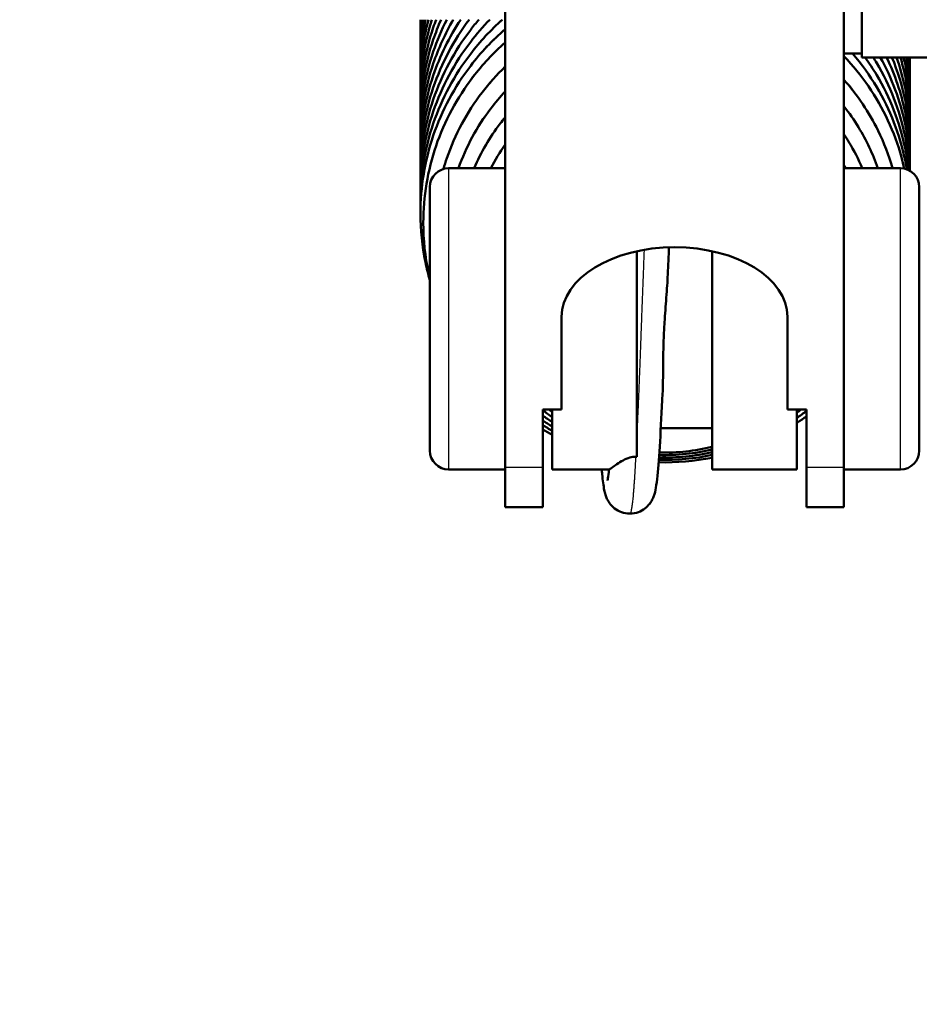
# Model space of a CAD drawing. Header units: millimetres. Extents: x 247 to 1050, y 34 to 1073.
# Tile 50 of 60: x 290 to 314, y 793 to 819. Entities that reach past the tile are written whole.
import ezdxf

# ---------------------------------------------------------------- set-up
doc = ezdxf.new("R2010")
doc.units = ezdxf.units.MM
doc.header["$LTSCALE"] = 0.75
doc.layers.add('Visible', color=7, linetype='Continuous', lineweight=50)
doc.layers.add('Visible Narrow', color=7, linetype='Continuous', lineweight=25)

msp = doc.modelspace()

# ---------------------------------------------------------------- linework, layer by layer
at = {"layer": 'Visible', "extrusion": (-1e-16, -1, 2.967e-13)}
for p, q in [((303.177, 840.115, -82.135), (303.177, 807.557, -123.807)), ((312.177, 807.557, -123.807), (312.177, 840.115, -82.135)), ((312.652, 818.541, -111.598), (312.177, 818.541, -111.598)), ((317.652, 818.441, -111.598), (312.652, 818.441, -111.598)), ((303.177, 815.497, -126.886), (301.677, 815.497, -126.886)), ((312.177, 815.497, -126.886), (313.677, 815.497, -126.886)), ((304.677, 809.09, -121.845), (304.677, 811.553, -118.693)), ((310.677, 809.09, -121.845), (310.677, 811.553, -118.693)), ((304.677, 809.09, -121.845), (304.177, 809.09, -121.845)), ((304.177, 807.557, -123.807), (304.177, 809.09, -121.845)), ((311.177, 809.09, -121.845), (310.677, 809.09, -121.845)), ((311.177, 807.557, -123.807), (311.177, 809.09, -121.845)), ((308.677, 808.597, -126.886), (307.312, 808.597, -126.886)), ((303.177, 807.497, -126.886), (301.677, 807.497, -126.886)), ((305.937, 807.497, -126.886), (304.427, 807.497, -126.886)), ((310.927, 807.497, -126.886), (308.677, 807.497, -126.886)), ((312.177, 807.497, -126.886), (313.677, 807.497, -126.886)), ((303.177, 806.497, -126.886), (304.177, 806.497, -126.886)), ((311.177, 806.497, -126.886), (312.177, 806.497, -126.886))]:
    msp.add_line(p, q, dxfattribs=at)
at = {"layer": 'Visible', "extrusion": (0, -2.967e-13, -1)}
for centre, radius, start, end in [((-335.177, 823.441, 257.24), 85.3, 298.01287, 73.77933), ((-301.677, 814.997, 126.886), 0.5, 0, 90), ((-313.677, 814.997, 126.886), 0.5, 90, 180), ((-301.677, 807.997, 126.886), 0.5, 270, 0), ((-313.677, 807.997, 126.886), 0.5, 180, 270)]:
    msp.add_arc(centre, radius, start, end, dxfattribs=at)
at = {"layer": 'Visible', "extrusion": (1, -1e-16, 0)}
for centre, radius, start, end in [((823.441, -111.598, 312.652), 5, 0, 180), ((811.497, -126.886, 314.177), 3.5, 0, 180), ((811.497, -126.886, 306.677), 4, 63.3053, 156.3615), ((811.497, -126.886, 308.677), 4, 63.3053, 180), ((811.497, -126.886, 304.427), 4, 126.9964, 180), ((811.497, -126.886, 310.927), 4, 126.9964, 180), ((811.497, -126.886, 311.177), 5, 142, 180), ((811.497, -126.886, 312.177), 5, 142, 180)]:
    msp.add_arc(centre, radius, start, end, dxfattribs=at)
at = {"layer": 'Visible', "extrusion": (-1, 1e-16, 0)}
for centre, radius, end in [((-811.497, -126.886, -301.177), 3.5, 180), ((-811.497, -126.886, -303.177), 5, 38), ((-811.497, -126.886, -304.177), 5, 38)]:
    msp.add_arc(centre, radius, 0, end, dxfattribs=at)
at = {"layer": 'Visible', "extrusion": (-1.3e-15, -0.788011, 0.615661)}
msp.add_arc((307.677, 406.11, -712.587), 3, 0, 180, dxfattribs=at)
at = {"layer": 'Visible', "extrusion": (2.78922e-05, 0.916097, -0.400957)}
msp.add_ellipse((306.657, 807.799, -125.359), major_axis=(-0.137, 0.006, 0.013), ratio=0.627706, start_param=1.404731, end_param=1.652205, dxfattribs=at)
at = {"layer": 'Visible'}
for points, knots in [([(300.927, 814.616, -144.042), (300.927, 815.314, -143.959), (301.044, 816.021, -143.876), (301.495, 817.346, -143.72), (301.834, 817.98, -143.648), (302.511, 818.863, -143.554), (302.794, 819.167, -143.523), (303.102, 819.441, -143.496)], [0, 0, 0, 0, 0.210811, 0.210811, 0.4222445, 0.4222445, 0.545616, 0.545616, 0.545616, 0.545616]), ([(300.927, 814.935, -145.795), (300.927, 815.633, -145.712), (301.044, 816.34, -145.628), (301.495, 817.664, -145.472), (301.834, 818.299, -145.401), (302.418, 819.06, -145.32), (302.588, 819.256, -145.299), (302.768, 819.441, -145.281)], [0, 0, 0, 0, 0.210811, 0.210811, 0.4222445, 0.4222445, 0.4996369, 0.4996369, 0.4996369, 0.4996369]), ([(300.927, 815.254, -147.547), (300.927, 815.952, -147.465), (301.044, 816.659, -147.381), (301.495, 817.983, -147.225), (301.834, 818.618, -147.154), (302.331, 819.265, -147.085), (302.403, 819.354, -147.075), (302.477, 819.441, -147.066)], [0, 0, 0, 0, 0.210811, 0.210811, 0.4222445, 0.4222445, 0.4565567, 0.4565567, 0.4565567, 0.4565567]), ([(300.927, 815.573, -149.3), (300.927, 816.27, -149.218), (301.044, 816.977, -149.134), (301.488, 818.281, -148.981), (301.813, 818.897, -148.911), (302.222, 819.441, -148.853)], [0, 0, 0, 0, 0.210811, 0.210811, 0.4156344, 0.4156344, 0.4156344, 0.4156344]), ([(300.927, 815.891, -151.053), (300.927, 816.589, -150.971), (301.044, 817.296, -150.887), (301.446, 818.477, -150.748), (301.692, 818.98, -150.691), (301.997, 819.441, -150.64)], [0, 0, 0, 0, 0.210811, 0.210811, 0.3765871, 0.3765871, 0.3765871, 0.3765871]), ([(300.927, 816.21, -152.806), (300.927, 816.908, -152.724), (301.044, 817.615, -152.64), (301.406, 818.678, -152.515), (301.584, 819.071, -152.469), (301.799, 819.441, -152.428)], [0, 0, 0, 0, 0.210811, 0.210811, 0.3391231, 0.3391231, 0.3391231, 0.3391231]), ([(300.927, 816.529, -154.559), (300.927, 817.226, -154.476), (301.044, 817.933, -154.393), (301.367, 818.883, -154.281), (301.487, 819.167, -154.248), (301.626, 819.441, -154.217)], [0, 0, 0, 0, 0.210811, 0.210811, 0.3029021, 0.3029021, 0.3029021, 0.3029021]), ([(300.927, 816.847, -156.312), (300.927, 817.545, -156.229), (301.044, 818.252, -156.146), (301.33, 819.091, -156.047), (301.398, 819.268, -156.026), (301.475, 819.441, -156.006)], [0, 0, 0, 0, 0.210811, 0.210811, 0.2676508, 0.2676508, 0.2676508, 0.2676508]), ([(300.927, 817.166, -158.064), (300.927, 817.864, -157.982), (301.044, 818.571, -157.898), (301.293, 819.302, -157.812), (301.318, 819.372, -157.804), (301.344, 819.441, -157.796)], [0, 0, 0, 0, 0.210811, 0.210811, 0.2331451, 0.2331451, 0.2331451, 0.2331451]), ([(300.927, 814.298, -142.289), (300.927, 814.996, -142.206), (301.044, 815.702, -142.123), (301.495, 817.027, -141.967), (301.834, 817.662, -141.895), (302.531, 818.57, -141.798), (302.839, 818.897, -141.765), (303.177, 819.188, -141.737)], [0, 0, 0, 0, 0.210811, 0.210811, 0.4222445, 0.4222445, 0.5555437, 0.5555437, 0.5555437, 0.5555437]), ([(301.003, 814.049, -140.647), (301.003, 814.739, -140.558), (301.119, 815.436, -140.467), (301.565, 816.744, -140.299), (301.901, 817.37, -140.219), (302.576, 818.25, -140.112), (302.863, 818.557, -140.075), (303.177, 818.834, -140.044)], [0, 0, 0, 0, 0.2084882, 0.2084882, 0.4174587, 0.4174587, 0.5426362, 0.5426362, 0.5426362, 0.5426362]), ([(312.177, 818.473, -140.489), (312.417, 818.223, -140.546), (312.635, 817.954, -140.606), (313.221, 817.1, -140.792), (313.521, 816.456, -140.928), (313.732, 815.69, -141.088), (313.757, 815.589, -141.11), (313.779, 815.487, -141.131)], [0.5304789, 0.5304789, 0.5304789, 0.5304789, 0.6349217, 0.6349217, 0.8462196, 0.8462196, 0.8781096, 0.8781096, 0.8781096, 0.8781096]), ([(312.405, 818.541, -142.298), (312.645, 818.263, -142.361), (312.86, 817.964, -142.426), (313.401, 817.056, -142.622), (313.658, 816.395, -142.761), (313.815, 815.636, -142.919), (313.831, 815.552, -142.937), (313.845, 815.469, -142.954)], [1.5818924, 1.5818924, 1.5818924, 1.5818924, 1.692971, 1.692971, 1.9041924, 1.9041924, 1.930218, 1.930218, 1.930218, 1.930218]), ([(312.736, 818.441, -144.144), (312.847, 818.288, -144.178), (312.95, 818.131, -144.212), (313.401, 817.375, -144.375), (313.658, 816.713, -144.513), (313.838, 815.844, -144.695), (313.869, 815.647, -144.736), (313.891, 815.449, -144.777)], [1.6357369, 1.6357369, 1.6357369, 1.6357369, 1.692971, 1.692971, 1.9041924, 1.9041924, 1.9649551, 1.9649551, 1.9649551, 1.9649551]), ([(312.952, 818.441, -145.967), (312.984, 818.391, -145.978), (313.016, 818.34, -145.989), (313.401, 817.693, -146.128), (313.658, 817.032, -146.266), (313.861, 816.054, -146.471), (313.901, 815.745, -146.535), (313.918, 815.436, -146.6)], [1.6747324, 1.6747324, 1.6747324, 1.6747324, 1.692971, 1.692971, 1.9041924, 1.9041924, 1.9989667, 1.9989667, 1.9989667, 1.9989667]), ([(313.142, 818.441, -147.788), (313.447, 817.891, -147.907), (313.671, 817.289, -148.032), (313.883, 816.267, -148.246), (313.926, 815.848, -148.333), (313.927, 815.43, -148.42)], [1.7124041, 1.7124041, 1.7124041, 1.7124041, 1.9041924, 1.9041924, 2.0320428, 2.0320428, 2.0320428, 2.0320428]), ([(313.307, 818.441, -149.609), (313.529, 817.981, -149.707), (313.695, 817.491, -149.809), (313.884, 816.58, -150), (313.927, 816.155, -150.088), (313.927, 815.732, -150.177)], [1.7488077, 1.7488077, 1.7488077, 1.7488077, 1.9041924, 1.9041924, 2.033787, 2.033787, 2.033787, 2.033787]), ([(313.45, 818.441, -151.43), (313.602, 818.076, -151.507), (313.718, 817.697, -151.586), (313.884, 816.898, -151.752), (313.927, 816.473, -151.841), (313.927, 816.051, -151.93)], [1.7841759, 1.7841759, 1.7841759, 1.7841759, 1.9041924, 1.9041924, 2.033787, 2.033787, 2.033787, 2.033787]), ([(313.572, 818.441, -153.25), (313.666, 818.176, -153.305), (313.741, 817.905, -153.362), (313.884, 817.217, -153.505), (313.927, 816.792, -153.594), (313.927, 816.369, -153.682)], [1.8187375, 1.8187375, 1.8187375, 1.8187375, 1.9041924, 1.9041924, 2.033787, 2.033787, 2.033787, 2.033787]), ([(313.675, 818.441, -155.069), (313.723, 818.279, -155.103), (313.764, 818.115, -155.137), (313.884, 817.536, -155.258), (313.927, 817.111, -155.347), (313.927, 816.688, -155.435)], [1.85269, 1.85269, 1.85269, 1.85269, 1.9041924, 1.9041924, 2.033787, 2.033787, 2.033787, 2.033787]), ([(313.76, 818.441, -156.888), (313.773, 818.384, -156.9), (313.786, 818.326, -156.912), (313.884, 817.854, -157.011), (313.927, 817.43, -157.1), (313.927, 817.007, -157.188)], [1.8862094, 1.8862094, 1.8862094, 1.8862094, 1.9041924, 1.9041924, 2.033787, 2.033787, 2.033787, 2.033787]), ([(301.539, 815.478, -139.157), (301.567, 815.573, -139.145), (301.596, 815.668, -139.133), (301.841, 816.386, -139.043), (302.161, 816.983, -138.969), (302.75, 817.75, -138.877), (302.955, 817.98, -138.85), (303.177, 818.194, -138.826)], [0.1689598, 0.1689598, 0.1689598, 0.1689598, 0.1988555, 0.1988555, 0.3980509, 0.3980509, 0.4902265, 0.4902265, 0.4902265, 0.4902265]), ([(312.177, 817.845, -139.225), (312.539, 817.437, -139.31), (312.846, 816.978, -139.403), (313.24, 816.174, -139.564), (313.369, 815.84, -139.631), (313.467, 815.497, -139.698)], [1.4954336, 1.4954336, 1.4954336, 1.4954336, 1.6602345, 1.6602345, 1.7683484, 1.7683484, 1.7683484, 1.7683484]), ([(301.937, 815.497, -137.852), (302.137, 816.063, -137.782), (302.429, 816.603, -137.717), (302.913, 817.237, -137.643), (303.042, 817.389, -137.626), (303.177, 817.534, -137.61)], [0.1958004, 0.1958004, 0.1958004, 0.1958004, 0.3767059, 0.3767059, 0.4362072, 0.4362072, 0.4362072, 0.4362072]), ([(312.177, 817.143, -138.039), (312.317, 816.964, -138.076), (312.446, 816.777, -138.114), (312.771, 816.242, -138.223), (312.944, 815.876, -138.296), (313.076, 815.497, -138.372)], [1.4574578, 1.4574578, 1.4574578, 1.4574578, 1.5261047, 1.5261047, 1.6478775, 1.6478775, 1.6478775, 1.6478775]), ([(302.351, 815.497, -136.551), (302.532, 815.918, -136.501), (302.766, 816.318, -136.455), (303.087, 816.737, -136.407), (303.132, 816.793, -136.401), (303.177, 816.848, -136.395)], [0.2211611, 0.2211611, 0.2211611, 0.2211611, 0.3586411, 0.3586411, 0.3800901, 0.3800901, 0.3800901, 0.3800901]), ([(312.177, 816.397, -136.862), (312.223, 816.328, -136.876), (312.267, 816.259, -136.89), (312.443, 815.968, -136.949), (312.562, 815.736, -136.996), (312.663, 815.497, -137.044)], [1.4238514, 1.4238514, 1.4238514, 1.4238514, 1.4488521, 1.4488521, 1.5274896, 1.5274896, 1.5274896, 1.5274896]), ([(301.177, 812.524, -142.498), (301.132, 812.682, -142.48), (301.093, 812.84, -142.461), (300.972, 813.426, -142.392), (300.927, 813.863, -142.34), (300.927, 814.298, -142.289)], [1.8532351, 1.8532351, 1.8532351, 1.8532351, 1.9024501, 1.9024501, 2.0337997, 2.0337997, 2.0337997, 2.0337997]), ([(301.177, 812.574, -140.839), (301.167, 812.619, -140.833), (301.156, 812.664, -140.827), (301.051, 813.149, -140.764), (301.003, 813.6, -140.706), (301.003, 814.049, -140.647)], [1.8359811, 1.8359811, 1.8359811, 1.8359811, 1.8499565, 1.8499565, 1.9858234, 1.9858234, 1.9858234, 1.9858234]), ([(307.497, 812.679, -124.238), (307.489, 812.487, -124.152), (307.473, 812.279, -124.084), (307.44, 811.842, -123.998), (307.423, 811.622, -123.98), (307.401, 811.261, -123.992), (307.394, 811.121, -124.007), (307.383, 810.843, -124.057), (307.379, 810.707, -124.092), (307.373, 810.372, -124.205), (307.372, 810.178, -124.294), (307.369, 809.818, -124.512), (307.367, 809.658, -124.635), (307.36, 809.516, -124.768)], [0.1229688, 0.1229688, 0.1229688, 0.1229688, 0.1509819, 0.1509819, 0.1781947, 0.1781947, 0.1956946, 0.1956946, 0.2130153, 0.2130153, 0.2392997, 0.2392997, 0.2649481, 0.2649481, 0.2649481, 0.2649481]), ([(307.36, 809.516, -124.768), (307.337, 809.043, -125.024), (307.313, 808.607, -125.362), (307.268, 807.873, -126.15), (307.247, 807.565, -126.61), (307.209, 807.206, -127.357), (307.196, 807.102, -127.627), (307.166, 806.933, -128.119), (307.155, 806.869, -128.344), (307.106, 806.742, -128.608), (307.092, 806.71, -128.664), (307.057, 806.647, -128.753), (307.039, 806.618, -128.789), (306.982, 806.544, -128.866), (306.938, 806.498, -128.904), (306.837, 806.421, -128.967), (306.779, 806.389, -128.993), (306.645, 806.339, -129.044), (306.566, 806.324, -129.069), (306.488, 806.324, -129.094)], [0, 0, 0, 0, 0.1613261, 0.1613261, 0.323577, 0.323577, 0.4103234, 0.4103234, 0.4797909, 0.4797909, 0.499348, 0.499348, 0.5141673, 0.5141673, 0.5356878, 0.5356878, 0.5566357, 0.5566357, 0.5812423, 0.5812423, 0.5812423, 0.5812423]), ([(311.177, 808.908, -141.021), (311.101, 808.852, -141.033), (311.024, 808.798, -141.045), (310.94, 808.742, -141.058), (310.934, 808.738, -141.059), (310.927, 808.734, -141.059)], [0.58079394, 0.58079394, 0.58079394, 0.58079394, 0.60920131, 0.60920131, 0.61142726, 0.61142726, 0.61142726, 0.61142726]), ([(305.937, 807.498, -126.886), (305.944, 807.498, -126.675), (305.972, 807.514, -126.458), (306.09, 807.599, -125.938), (306.193, 807.677, -125.686), (306.364, 807.768, -125.436), (306.425, 807.795, -125.371), (306.514, 807.819, -125.313), (306.541, 807.825, -125.299), (306.594, 807.832, -125.283), (306.619, 807.834, -125.279), (306.644, 807.834, -125.279)], [0.1194078, 0.1194078, 0.1194078, 0.1194078, 0.1546139, 0.1546139, 0.2058892, 0.2058892, 0.2310698, 0.2310698, 0.2409313, 0.2409313, 0.2490128, 0.2490128, 0.2490128, 0.2490128]), ([(306.488, 806.324, -129.094), (306.414, 806.324, -129.117), (306.339, 806.337, -129.141), (306.201, 806.386, -129.192), (306.136, 806.422, -129.221), (306.027, 806.507, -129.289), (305.982, 806.556, -129.33), (305.918, 806.646, -129.425), (305.897, 806.686, -129.479), (305.863, 806.759, -129.598), (305.852, 806.791, -129.665), (305.827, 806.87, -129.853), (305.818, 806.912, -129.977), (305.787, 807.07, -130.474), (305.771, 807.202, -130.844), (305.75, 807.415, -131.271), (305.746, 807.455, -131.346), (305.742, 807.497, -131.421)], [0, 0, 0, 0, 0.0232547, 0.0232547, 0.04657, 0.04657, 0.0693698, 0.0693698, 0.090135, 0.090135, 0.1125413, 0.1125413, 0.151687, 0.151687, 0.269129, 0.269129, 0.2947736, 0.2947736, 0.2947736, 0.2947736]), ([(305.896, 807.203, -128.247), (305.896, 807.203, -128.125), (305.899, 807.215, -128.003), (305.909, 807.273, -127.649), (305.918, 807.339, -127.418), (305.93, 807.446, -127.134), (305.932, 807.471, -127.073), (305.935, 807.497, -127.013)], [0.1267179, 0.1267179, 0.1267179, 0.1267179, 0.163195, 0.163195, 0.2345046, 0.2345046, 0.2543038, 0.2543038, 0.2543038, 0.2543038]), ([(305.177, 767.751, 246.11), (305.177, 770.55, 244.642), (305.688, 773.349, 243.174), (307.677, 778.668, 240.377), (309.158, 781.187, 239.05), (312.945, 785.699, 236.665), (315.257, 787.689, 235.61), (320.48, 790.936, 233.884), (323.394, 792.189, 233.216), (329.528, 793.827, 232.342), (332.748, 794.21, 232.138), (339.164, 794.064, 232.216), (342.36, 793.534, 232.499), (348.401, 791.613, 233.523), (351.245, 790.223, 234.264), (356.287, 786.72, 236.124), (358.487, 784.611, 237.241), (362.009, 779.892, 239.733), (363.336, 777.286, 241.105), (364.835, 772.342, 243.702), (365.177, 770.046, 244.906), (365.177, 767.751, 246.11)], [3.141593, 3.141593, 3.141593, 3.141593, 3.457632, 3.457632, 3.774841, 3.774841, 4.094433, 4.094433, 4.415952, 4.415952, 4.738445, 4.738445, 5.061183, 5.061183, 5.383574, 5.383574, 5.704841, 5.704841, 6.02402, 6.02402, 6.283185, 6.283185, 6.283185, 6.283185])]:
    msp.add_open_spline(points, degree=3, knots=knots, dxfattribs=at)
for points in [[(300.927, 817.485, -159.817), (300.927, 818.144, -159.739), (301.032, 818.812, -159.661), (301.233, 819.441, -159.586)], [(300.927, 817.803, -161.57), (300.927, 818.353, -161.505), (300.999, 818.908, -161.44), (301.14, 819.441, -161.377)], [(300.927, 818.122, -163.323), (300.927, 818.563, -163.271), (300.973, 819.007, -163.218), (301.065, 819.441, -163.167)], [(300.927, 818.441, -165.076), (300.927, 818.774, -165.036), (300.954, 819.11, -164.997), (301.006, 819.441, -164.958)], [(300.927, 818.759, -166.829), (300.927, 818.986, -166.802), (300.94, 819.214, -166.775), (300.964, 819.441, -166.748)], [(300.927, 819.078, -168.582), (300.927, 819.199, -168.567), (300.931, 819.32, -168.553), (300.938, 819.441, -168.539)], [(300.929, 819.238, -170.353), (300.928, 819.291, -170.347), (300.927, 819.344, -170.341), (300.927, 819.397, -170.334)], [(300.929, 818.919, -168.6), (300.928, 818.972, -168.594), (300.927, 819.025, -168.588), (300.927, 819.078, -168.582)], [(300.929, 818.6, -166.847), (300.928, 818.653, -166.841), (300.927, 818.707, -166.835), (300.927, 818.759, -166.829)], [(300.929, 818.282, -165.095), (300.928, 818.335, -165.088), (300.927, 818.388, -165.082), (300.927, 818.441, -165.076)], [(313.826, 818.441, -158.708), (313.894, 818.073, -158.785), (313.927, 817.699, -158.863), (313.927, 817.325, -158.941)], [(313.876, 818.441, -160.527), (313.91, 818.177, -160.583), (313.927, 817.91, -160.638), (313.927, 817.644, -160.694)], [(313.909, 818.441, -162.347), (313.921, 818.282, -162.38), (313.927, 818.122, -162.413), (313.927, 817.963, -162.447)], [(313.925, 818.441, -164.166), (313.927, 818.388, -164.177), (313.927, 818.335, -164.188), (313.927, 818.281, -164.199)], [(300.929, 817.963, -163.342), (300.928, 818.016, -163.336), (300.927, 818.069, -163.329), (300.927, 818.122, -163.323)], [(313.927, 818.281, -164.199), (313.927, 818.228, -164.211), (313.927, 818.175, -164.222), (313.925, 818.122, -164.233)], [(313.927, 817.963, -162.447), (313.927, 817.91, -162.458), (313.927, 817.856, -162.469), (313.925, 817.803, -162.48)], [(300.929, 817.644, -161.589), (300.928, 817.697, -161.583), (300.927, 817.75, -161.576), (300.927, 817.803, -161.57)], [(313.927, 817.644, -160.694), (313.927, 817.591, -160.705), (313.927, 817.538, -160.716), (313.925, 817.485, -160.727)], [(300.929, 817.326, -159.836), (300.928, 817.379, -159.83), (300.927, 817.432, -159.824), (300.927, 817.485, -159.817)], [(313.927, 817.325, -158.941), (313.927, 817.272, -158.952), (313.927, 817.219, -158.963), (313.925, 817.166, -158.974)], [(300.929, 817.007, -158.083), (300.928, 817.06, -158.077), (300.927, 817.113, -158.071), (300.927, 817.166, -158.064)], [(300.929, 816.688, -156.33), (300.928, 816.741, -156.324), (300.927, 816.794, -156.318), (300.927, 816.847, -156.312)], [(313.927, 817.007, -157.188), (313.927, 816.954, -157.199), (313.927, 816.9, -157.21), (313.925, 816.847, -157.221)], [(313.927, 816.688, -155.435), (313.927, 816.635, -155.446), (313.927, 816.582, -155.457), (313.925, 816.529, -155.468)], [(300.929, 816.37, -154.578), (300.928, 816.423, -154.571), (300.927, 816.476, -154.565), (300.927, 816.529, -154.559)], [(313.927, 816.369, -153.682), (313.927, 816.316, -153.693), (313.927, 816.263, -153.705), (313.925, 816.21, -153.716)], [(300.929, 816.051, -152.825), (300.928, 816.104, -152.818), (300.927, 816.157, -152.812), (300.927, 816.21, -152.806)], [(302.795, 815.497, -135.253), (302.907, 815.715, -135.229), (303.036, 815.924, -135.205), (303.177, 816.123, -135.183)], [(313.927, 816.051, -151.93), (313.927, 815.997, -151.941), (313.927, 815.944, -151.952), (313.925, 815.891, -151.963)], [(300.929, 815.732, -151.072), (300.928, 815.785, -151.066), (300.927, 815.838, -151.059), (300.927, 815.891, -151.053)], [(300.929, 815.413, -149.319), (300.928, 815.466, -149.313), (300.927, 815.52, -149.307), (300.927, 815.573, -149.3)], [(312.177, 815.58, -135.699), (312.192, 815.553, -135.705), (312.207, 815.525, -135.71), (312.221, 815.497, -135.716)], [(313.927, 815.732, -150.177), (313.927, 815.679, -150.188), (313.927, 815.626, -150.199), (313.925, 815.572, -150.21)], [(300.929, 815.095, -147.566), (300.928, 815.148, -147.56), (300.927, 815.201, -147.554), (300.927, 815.254, -147.547)], [(300.929, 814.776, -145.813), (300.928, 814.829, -145.807), (300.927, 814.882, -145.801), (300.927, 814.935, -145.795)], [(300.929, 814.457, -144.061), (300.928, 814.51, -144.054), (300.927, 814.563, -144.048), (300.927, 814.616, -144.042)], [(307.529, 813.398, -124.414), (307.518, 813.163, -124.337), (307.508, 812.922, -124.278), (307.497, 812.679, -124.238)], [(304.427, 808.886, -136.002), (304.342, 808.945, -135.997), (304.259, 809.007, -135.992), (304.177, 809.072, -135.985)], [(304.427, 809.024, -134.668), (304.399, 809.046, -134.667), (304.371, 809.068, -134.665), (304.343, 809.09, -134.663)], [(311.037, 809.09, -138.338), (311.001, 809.061, -138.345), (310.964, 809.032, -138.351), (310.927, 809.004, -138.358)], [(311.177, 809.051, -139.668), (311.096, 808.987, -139.682), (311.012, 808.924, -139.696), (310.927, 808.864, -139.71)], [(304.427, 808.758, -137.336), (304.343, 808.813, -137.331), (304.259, 808.87, -137.326), (304.177, 808.929, -137.32)], [(304.427, 808.639, -138.67), (304.343, 808.69, -138.665), (304.259, 808.743, -138.66), (304.177, 808.797, -138.655)], [(304.427, 808.527, -140.004), (304.343, 808.574, -139.999), (304.26, 808.623, -139.995), (304.177, 808.674, -139.99)], [(304.427, 808.42, -141.337), (304.343, 808.464, -141.333), (304.26, 808.51, -141.329), (304.177, 808.558, -141.324)], [(308.677, 807.954, -138.619), (308.216, 807.851, -138.653), (307.737, 807.806, -138.678), (307.263, 807.818, -138.694)], [(308.677, 808.027, -137.282), (308.218, 807.919, -137.318), (307.74, 807.87, -137.344), (307.268, 807.883, -137.361)], [(308.677, 808.101, -135.945), (308.221, 807.987, -135.982), (307.744, 807.935, -136.01), (307.272, 807.948, -136.028)], [(308.677, 807.81, -141.292), (308.21, 807.717, -141.323), (307.73, 807.676, -141.346), (307.254, 807.688, -141.36)], [(308.677, 807.882, -139.956), (308.213, 807.784, -139.988), (307.733, 807.74, -140.012), (307.259, 807.753, -140.027)]]:
    msp.add_open_spline(points, degree=3, dxfattribs=at)
at = {"layer": 'Visible', "extrusion": (-1.29727e-06, -0.117277, 0.993099)}
msp.add_open_spline([(300.927, 819.397, -170.334), (300.927, 819.412, -170.333), (300.928, 819.426, -170.331), (300.928, 819.441, -170.329)], degree=3, dxfattribs=at)
at = {"layer": 'Visible', "extrusion": (-0.000124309, 0.204417, -0.978884)}
msp.add_open_spline([(313.925, 818.441, -165.985), (313.925, 818.441, -165.985), (313.925, 818.441, -165.986), (313.925, 818.441, -165.986)], degree=3, dxfattribs=at)
at = {"layer": 'Visible Narrow', "extrusion": (-1e-16, -1, 2.967e-13)}
for p, q in [((303.177, 807.557, -123.807), (304.177, 807.557, -123.807)), ((311.177, 807.557, -123.807), (312.177, 807.557, -123.807))]:
    msp.add_line(p, q, dxfattribs=at)
at = {"layer": 'Visible Narrow'}
msp.add_arc((335.177, 823.441, -254.303), 82.909, 106.99339, 242.76173, dxfattribs=at)
at = {"layer": 'Visible Narrow', "extrusion": (1, -1e-16, 0)}
msp.add_arc((811.497, -126.886, 301.677), 4, 0, 180, dxfattribs=at)
at = {"layer": 'Visible Narrow', "extrusion": (-1, 1e-16, 0)}
msp.add_arc((-811.497, -126.886, -313.677), 4, 0, 180, dxfattribs=at)
at = {"layer": 'Visible Narrow'}
for points, weights, knots in [([(300.927, 814.616, -144.042), (300.927, 815.638, -143.902), (301.246, 816.609, -143.77), (301.791, 818.274, -143.543), (303.111, 819.441, -143.408)], [0.975528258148, 0.975528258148, 1, 0.958754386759, 0.987025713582], [0.092105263, 0.092105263, 0.092105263, 0.094736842, 0.094736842, 0.099172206, 0.099172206, 0.099172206]), ([(300.927, 814.935, -145.795), (300.927, 815.956, -145.655), (301.246, 816.927, -145.523), (301.715, 818.36, -145.328), (302.776, 819.441, -145.199)], [0.975528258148, 0.975528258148, 1, 0.964315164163, 0.980666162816], [0.144736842, 0.144736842, 0.144736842, 0.147368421, 0.147368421, 0.151205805, 0.151205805, 0.151205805]), ([(300.927, 815.254, -147.547), (300.927, 816.275, -147.408), (301.246, 817.246, -147.276), (301.645, 818.464, -147.11), (302.483, 819.441, -146.99)], [0.975528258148, 0.975528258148, 1, 0.969489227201, 0.977018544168], [0.197368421, 0.197368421, 0.197368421, 0.2, 0.2, 0.203280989, 0.203280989, 0.203280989]), ([(300.927, 815.573, -149.3), (300.927, 816.594, -149.161), (301.246, 817.565, -149.029), (301.579, 818.583, -148.89), (302.227, 819.441, -148.782)], [0.975528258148, 0.975528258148, 1, 0.974373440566, 0.975582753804], [0.25, 0.25, 0.25, 0.252631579, 0.252631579, 0.255387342, 0.255387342, 0.255387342]), ([(300.927, 815.891, -151.053), (300.927, 816.912, -150.914), (301.246, 817.883, -150.781), (301.517, 818.712, -150.668), (302.001, 819.441, -150.575)], [0.975528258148, 0.975528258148, 1, 0.979035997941, 0.976031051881], [0.302631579, 0.302631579, 0.302631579, 0.305263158, 0.305263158, 0.307517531, 0.307517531, 0.307517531]), ([(300.927, 816.21, -152.806), (300.927, 817.231, -152.667), (301.246, 818.202, -152.534), (301.458, 818.85, -152.446), (301.802, 819.441, -152.369)], [0.975528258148, 0.975528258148, 1, 0.983527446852, 0.978142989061], [0.355263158, 0.355263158, 0.355263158, 0.357894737, 0.357894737, 0.35966612, 0.35966612, 0.35966612]), ([(300.927, 816.529, -154.559), (300.927, 817.55, -154.42), (301.246, 818.521, -154.287), (301.401, 818.995, -154.222), (301.628, 819.441, -154.164)], [0.975528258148, 0.975528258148, 1, 0.987886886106, 0.981769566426], [0.407894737, 0.407894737, 0.407894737, 0.410526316, 0.410526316, 0.411828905, 0.411828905, 0.411828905]), ([(300.927, 816.847, -156.312), (300.927, 817.868, -156.172), (301.246, 818.839, -156.04), (301.346, 819.146, -155.998), (301.477, 819.441, -155.959)], [0.975528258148, 0.975528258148, 1, 0.992145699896, 0.986812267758], [0.460526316, 0.460526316, 0.460526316, 0.463157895, 0.463157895, 0.46400251, 0.46400251, 0.46400251]), ([(300.927, 817.166, -158.064), (300.927, 818.187, -157.925), (301.246, 819.158, -157.793), (301.292, 819.301, -157.773), (301.346, 819.441, -157.754)], [0.975528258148, 0.975528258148, 1, 0.996329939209, 0.993210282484], [0.513157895, 0.513157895, 0.513157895, 0.515789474, 0.515789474, 0.516184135, 0.516184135, 0.516184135]), ([(300.927, 814.298, -142.289), (300.927, 815.319, -142.15), (301.246, 816.29, -142.017), (301.806, 818, -141.784), (303.177, 819.18, -141.649)], [0.975528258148, 0.975528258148, 1, 0.957695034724, 0.988523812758], [0.039473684, 0.039473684, 0.039473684, 0.042105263, 0.042105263, 0.046654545, 0.046654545, 0.046654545]), ([(312.177, 818.466, -140.409), (313.163, 817.439, -140.66), (313.609, 816.099, -140.966), (313.71, 815.797, -141.034), (313.779, 815.487, -141.105)], [0.979229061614, 0.966011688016, 1, 0.992139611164, 0.986804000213], [0.006871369, 0.006871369, 0.006871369, 0.010526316, 0.010526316, 0.011371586, 0.011371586, 0.011371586]), ([(312.399, 818.541, -142.221), (313.217, 817.596, -142.45), (313.609, 816.417, -142.718), (313.764, 815.952, -142.824), (313.844, 815.469, -142.935)], [0.976779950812, 0.969993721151, 1, 0.987925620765, 0.981808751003], [0.059931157, 0.059931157, 0.059931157, 0.063157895, 0.063157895, 0.064456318, 0.064456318, 0.064456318]), ([(312.732, 818.441, -144.074), (313.304, 817.655, -144.262), (313.609, 816.736, -144.471), (313.819, 816.107, -144.615), (313.891, 815.45, -144.765)], [0.975563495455, 0.976456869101, 1, 0.98375587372, 0.978294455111], [0.113257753, 0.113257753, 0.113257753, 0.115789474, 0.115789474, 0.117536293, 0.117536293, 0.117536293]), ([(312.949, 818.441, -145.903), (313.365, 817.788, -146.057), (313.609, 817.055, -146.224), (313.872, 816.265, -146.404), (313.918, 815.436, -146.593)], [0.976808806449, 0.981126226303, 1, 0.979684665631, 0.976234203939], [0.166391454, 0.166391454, 0.166391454, 0.168421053, 0.168421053, 0.170605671, 0.170605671, 0.170605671]), ([(313.139, 818.441, -147.73), (313.425, 817.929, -147.85), (313.609, 817.373, -147.977), (313.925, 816.426, -148.193), (313.927, 815.43, -148.42)], [0.979701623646, 0.985634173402, 1, 0.975736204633, 0.975530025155], [0.219507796, 0.219507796, 0.219507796, 0.221052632, 0.221052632, 0.223661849, 0.223661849, 0.223661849]), ([(313.305, 818.441, -149.557), (313.481, 818.076, -149.642), (313.609, 817.692, -149.73), (313.927, 816.737, -149.948), (313.927, 815.732, -150.177)], [0.984108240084, 0.990018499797, 1, 0.975528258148, 0.975528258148], [0.272610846, 0.272610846, 0.272610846, 0.273684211, 0.273684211, 0.276315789, 0.276315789, 0.276315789]), ([(313.448, 818.441, -151.384), (313.537, 818.229, -151.433), (313.609, 818.011, -151.483), (313.927, 817.055, -151.7), (313.927, 816.051, -151.93)], [0.989942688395, 0.994309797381, 1, 0.975528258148, 0.975528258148], [0.325703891, 0.325703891, 0.325703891, 0.326315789, 0.326315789, 0.328947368, 0.328947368, 0.328947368]), ([(313.571, 818.441, -153.21), (313.591, 818.386, -153.223), (313.609, 818.33, -153.235), (313.927, 817.374, -153.453), (313.927, 816.369, -153.682)], [0.997155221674, 0.998533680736, 1, 0.975528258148, 0.975528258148], [0.378789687, 0.378789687, 0.378789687, 0.378947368, 0.378947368, 0.381578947, 0.381578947, 0.381578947]), ([(306.868, 813.331, -123.707), (306.821, 812.143, -123.391), (306.777, 810.932, -123.604), (306.729, 809.586, -123.841), (306.677, 808.502, -124.674)], [0.962352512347, 0.957976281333, 1, 0.953474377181, 0.963822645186], [0.4309914, 0.4309914, 0.4309914, 0.5, 0.5, 0.5764013, 0.5764013, 0.5764013]), ([(306.644, 807.834, -125.279), (306.629, 807.562, -125.57), (306.615, 807.334, -125.895), (306.553, 806.324, -127.335), (306.488, 806.324, -129.094)], [0.977155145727, 0.986004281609, 1, 0.940956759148, 0.973507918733], [0.6020172, 0.6020172, 0.6020172, 0.625, 0.625, 0.7219569, 0.7219569, 0.7219569])]:
    msp.add_rational_spline(points, weights, degree=2, knots=knots, dxfattribs=at)
at = {"layer": 'Visible Narrow', "extrusion": (-1.3663e-12, -0.135117, 0.99083)}
msp.add_rational_spline([(300.927, 817.485, -159.817), (300.927, 818.487, -159.681), (301.234, 819.441, -159.551)], [0.975528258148, 0.975528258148, 0.999085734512], degree=2, dxfattribs=at)
at = {"layer": 'Visible Narrow', "extrusion": (1.24189e-11, -0.135117, 0.99083)}
msp.add_rational_spline([(300.927, 817.803, -161.57), (300.927, 818.636, -161.457), (301.141, 819.441, -161.347)], [0.975528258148, 0.975528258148, 0.991795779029], degree=2, dxfattribs=at)
at = {"layer": 'Visible Narrow', "extrusion": (5.2714e-12, -0.135117, 0.99083)}
msp.add_rational_spline([(300.927, 818.122, -163.323), (300.927, 818.789, -163.232), (301.065, 819.441, -163.143)], [0.975528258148, 0.975528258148, 0.985956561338], degree=2, dxfattribs=at)
at = {"layer": 'Visible Narrow', "extrusion": (1.73044e-11, -0.135117, 0.99083)}
msp.add_rational_spline([(300.927, 818.441, -165.076), (300.927, 818.944, -165.007), (301.006, 819.441, -164.939)], [0.975528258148, 0.975528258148, 0.981471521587], degree=2, dxfattribs=at)
at = {"layer": 'Visible Narrow', "extrusion": (1.6689e-11, -0.135117, 0.99083)}
msp.add_rational_spline([(300.927, 818.759, -166.829), (300.927, 819.101, -166.782), (300.964, 819.441, -166.736)], [0.975528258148, 0.975528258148, 0.978269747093], degree=2, dxfattribs=at)
at = {"layer": 'Visible Narrow', "extrusion": (-7.05033e-11, -0.135117, 0.99083)}
msp.add_rational_spline([(300.927, 819.078, -168.582), (300.927, 819.26, -168.557), (300.938, 819.441, -168.532)], [0.975528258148, 0.975528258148, 0.976302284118], degree=2, dxfattribs=at)
at = {"layer": 'Visible Narrow', "extrusion": (1.2587e-08, -0.135117, 0.99083)}
msp.add_rational_spline([(300.927, 819.397, -170.334), (300.927, 819.419, -170.331), (300.928, 819.441, -170.328)], [0.975528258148, 0.975528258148, 0.975539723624], degree=2, dxfattribs=at)
at = {"layer": 'Visible Narrow'}
for points, knots in [([(303.177, 818.826, -139.957), (302.909, 818.59, -139.988), (302.661, 818.332, -140.023), (302.436, 818.057, -140.062), (302.037, 817.568, -140.13), (301.712, 817.022, -140.208), (301.475, 816.441, -140.293), (301.237, 815.861, -140.378), (301.087, 815.246, -140.469), (301.029, 814.624, -140.562), (301.012, 814.433, -140.59), (301.003, 814.241, -140.619), (301.003, 814.049, -140.647)], [0.01902695, 0.01902695, 0.01902695, 0.01902695, 0.0234375, 0.0234375, 0.0234375, 0.03125, 0.03125, 0.03125, 0.0390625, 0.0390625, 0.0390625, 0.04146327, 0.04146327, 0.04146327, 0.04146327]), ([(303.177, 818.186, -138.742), (303.142, 818.152, -138.747), (303.107, 818.117, -138.752), (303.072, 818.082, -138.756), (302.648, 817.655, -138.813), (302.288, 817.166, -138.882), (302.008, 816.636, -138.957), (301.812, 816.267, -139.01), (301.655, 815.878, -139.066), (301.54, 815.478, -139.125)], [0.18686006, 0.18686006, 0.18686006, 0.18686006, 0.1875, 0.1875, 0.1875, 0.1953125, 0.1953125, 0.1953125, 0.20076355, 0.20076355, 0.20076355, 0.20076355]), ([(313.467, 815.497, -139.666), (313.451, 815.552, -139.654), (313.434, 815.607, -139.642), (313.417, 815.661, -139.63), (313.234, 816.235, -139.505), (312.964, 816.781, -139.385), (312.62, 817.276, -139.274), (312.484, 817.472, -139.231), (312.336, 817.659, -139.188), (312.177, 817.838, -139.148)], [0.13207221, 0.13207221, 0.13207221, 0.13207221, 0.1328125, 0.1328125, 0.1328125, 0.140625, 0.140625, 0.140625, 0.14371202, 0.14371202, 0.14371202, 0.14371202]), ([(303.177, 817.527, -137.53), (302.952, 817.287, -137.562), (302.747, 817.028, -137.597), (302.565, 816.754, -137.635), (302.306, 816.362, -137.689), (302.095, 815.939, -137.749), (301.938, 815.497, -137.813)], [0.35487687, 0.35487687, 0.35487687, 0.35487687, 0.359375, 0.359375, 0.359375, 0.36581398, 0.36581398, 0.36581398, 0.36581398]), ([(313.075, 815.497, -138.333), (312.967, 815.806, -138.265), (312.832, 816.106, -138.198), (312.672, 816.392, -138.135), (312.527, 816.652, -138.076), (312.361, 816.901, -138.02), (312.177, 817.136, -137.967)], [0.300223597, 0.300223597, 0.300223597, 0.300223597, 0.3046875, 0.3046875, 0.3046875, 0.30874781, 0.30874781, 0.30874781, 0.30874781]), ([(303.177, 816.841, -136.321), (303.164, 816.825, -136.323), (303.151, 816.809, -136.325), (303.137, 816.792, -136.327), (302.817, 816.398, -136.38), (302.553, 815.961, -136.44), (302.353, 815.497, -136.505)], [0.523134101, 0.523134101, 0.523134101, 0.523134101, 0.5234375, 0.5234375, 0.5234375, 0.530750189, 0.530750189, 0.530750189, 0.530750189]), ([(312.661, 815.497, -136.998), (312.657, 815.509, -136.995), (312.652, 815.52, -136.993), (312.647, 815.532, -136.99), (312.517, 815.831, -136.923), (312.359, 816.119, -136.859), (312.177, 816.391, -136.797)], [0.468570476, 0.468570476, 0.468570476, 0.468570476, 0.46875, 0.46875, 0.46875, 0.473442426, 0.473442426, 0.473442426, 0.473442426]), ([(303.177, 816.117, -135.116), (303.041, 815.925, -135.141), (302.917, 815.725, -135.168), (302.808, 815.518, -135.197), (302.804, 815.511, -135.198), (302.801, 815.504, -135.198), (302.797, 815.497, -135.199)], [0.691729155, 0.691729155, 0.691729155, 0.691729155, 0.6953125, 0.6953125, 0.6953125, 0.695431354, 0.695431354, 0.695431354, 0.695431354])]:
    msp.add_open_spline(points, degree=3, knots=knots, dxfattribs=at)
at = {"layer": 'Visible Narrow', "extrusion": (-2.8356e-12, 0.222298, -0.974979)}
msp.add_rational_spline([(313.674, 818.441, -155.035), (313.927, 817.582, -155.231), (313.927, 816.688, -155.435)], [0.994901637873, 0.975528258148, 0.975528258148], degree=2, dxfattribs=at)
at = {"layer": 'Visible Narrow', "extrusion": (-2.40713e-11, 0.222298, -0.974979)}
msp.add_rational_spline([(313.759, 818.441, -156.861), (313.927, 817.733, -157.022), (313.927, 817.007, -157.188)], [0.988327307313, 0.975528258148, 0.975528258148], degree=2, dxfattribs=at)
at = {"layer": 'Visible Narrow', "extrusion": (2.084e-12, 0.222298, -0.974979)}
msp.add_rational_spline([(313.826, 818.441, -158.686), (313.927, 817.888, -158.813), (313.927, 817.325, -158.941)], [0.983191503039, 0.975528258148, 0.975528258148], degree=2, dxfattribs=at)
at = {"layer": 'Visible Narrow', "extrusion": (2.62036e-11, 0.222298, -0.974979)}
msp.add_rational_spline([(313.876, 818.441, -160.512), (313.927, 818.044, -160.603), (313.927, 817.644, -160.694)], [0.979408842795, 0.975528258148, 0.975528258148], degree=2, dxfattribs=at)
at = {"layer": 'Visible Narrow', "extrusion": (-5.92996e-11, 0.222298, -0.974979)}
msp.add_rational_spline([(313.909, 818.441, -162.338), (313.927, 818.202, -162.392), (313.927, 817.963, -162.447)], [0.976918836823, 0.975528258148, 0.975528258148], degree=2, dxfattribs=at)
at = {"layer": 'Visible Narrow', "extrusion": (-1.91639e-10, 0.222298, -0.974979)}
msp.add_rational_spline([(313.925, 818.441, -164.163), (313.927, 818.361, -164.181), (313.927, 818.281, -164.199)], [0.975682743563, 0.975528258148, 0.975528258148], degree=2, dxfattribs=at)
at = {"layer": 'Visible Narrow'}
msp.add_open_spline([(312.219, 815.497, -135.661), (312.205, 815.523, -135.655), (312.191, 815.549, -135.65), (312.177, 815.575, -135.644)], degree=3, dxfattribs=at)

doc.saveas('drawing.dxf')
